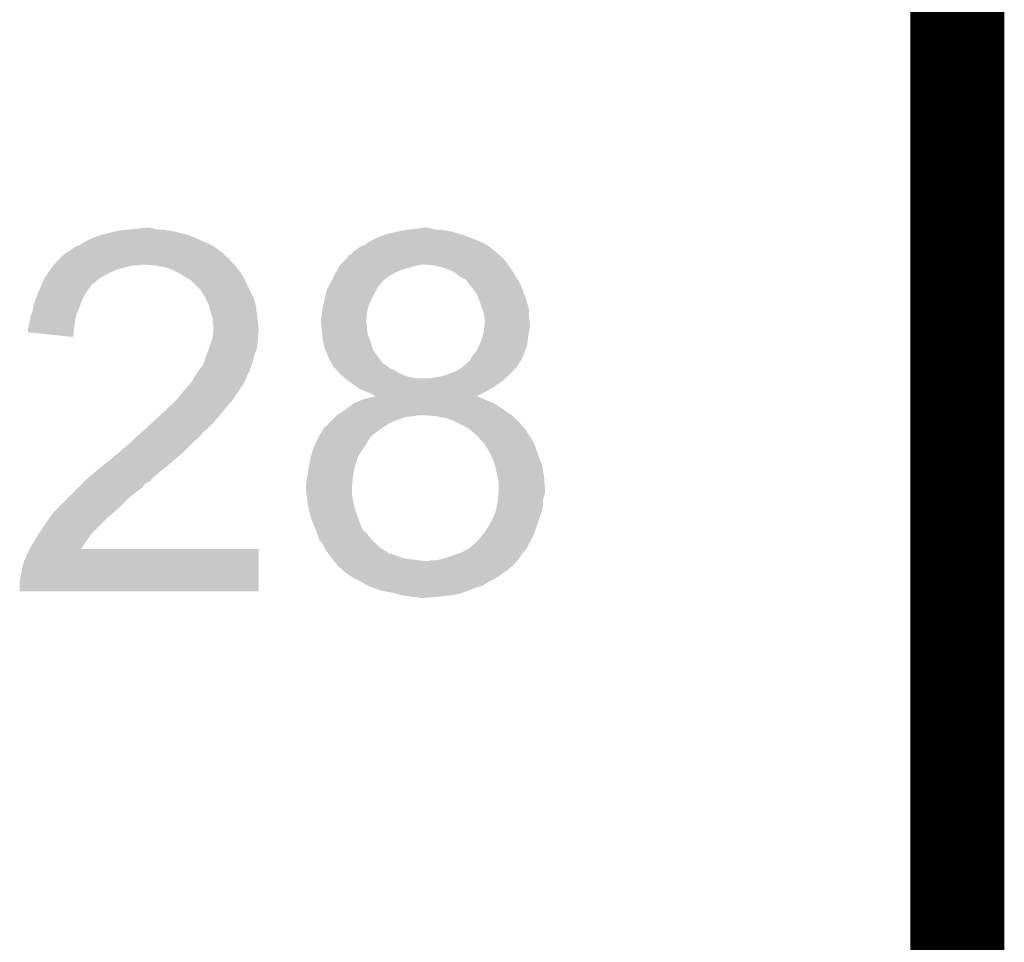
# Model space of a CAD drawing. Extents: x -4 to 126, y -8 to 66.
# Tile 248 of 256: x 123.23 to 125.89, y 33.92 to 36.41. Entities that reach past the tile are written whole.
import ezdxf

# ---------------------------------------------------------------- set-up
doc = ezdxf.new("R2010")
doc.units = 0
doc.layers.add('CLICKER_2_FOR_TMPM4L4A_V104_GKO', color=14, linetype='CONTINUOUS')
doc.layers.add('CLICKER_2_FOR_TMPM4L4A_V104_GTO', color=11, linetype='CONTINUOUS')

msp = doc.modelspace()

# ---------------------------------------------------------------- linework, layer by layer
at = {"layer": 'CLICKER_2_FOR_TMPM4L4A_V104_GKO', "const_width": 0.254}
msp.add_lwpolyline([(125.76302, -3.95986), (125.76302, 61.83376)], dxfattribs=at)
at = {"layer": 'CLICKER_2_FOR_TMPM4L4A_V104_GTO'}
for points in [[(123.499882, 35.8394), (123.52274, 35.84194), (123.637042, 35.8394), (123.621802, 35.84194)], [(123.52274, 35.84194), (123.54814, 35.84448), (123.606562, 35.84194), (123.5964, 35.84448)], [(123.54814, 35.84448), (123.571002, 35.84702), (123.5964, 35.84448), (123.586242, 35.84702)], [(124.26696, 35.8394), (124.27966, 35.84194), (124.3838, 35.8394), (124.371102, 35.84194)], [(124.27966, 35.84194), (124.30252, 35.84448), (124.358402, 35.84194), (124.345702, 35.84448)], [(124.30252, 35.84448), (124.325362, 35.847018), (124.345702, 35.84448), (124.338082, 35.847018)], [(124.325362, 35.847018), (124.325382, 35.84702), (124.338082, 35.847018), (124.325382, 35.84702)], [(123.40844, 35.80892), (123.42368, 35.81654), (123.73187, 35.80892), (123.71409, 35.81654)], [(123.42368, 35.81654), (123.44146, 35.824162), (123.71409, 35.81654), (123.696304, 35.824162)], [(123.44146, 35.824162), (123.450346, 35.8267), (123.696304, 35.824162), (123.690382, 35.8267)], [(123.450346, 35.8267), (123.45924, 35.82924), (123.690382, 35.8267), (123.680858, 35.82924)], [(123.45924, 35.82924), (123.48972, 35.83686), (123.680858, 35.82924), (123.65228, 35.83686)], [(123.48972, 35.83686), (123.499882, 35.8394), (123.65228, 35.83686), (123.637042, 35.8394)], [(124.185682, 35.814), (124.206002, 35.82416), (124.46508, 35.814), (124.43867, 35.82416)], [(124.206002, 35.82416), (124.21363, 35.826702), (124.43867, 35.82416), (124.43206, 35.826702)], [(124.21363, 35.826702), (124.22124, 35.829238), (124.43206, 35.826702), (124.423818, 35.829238)], [(124.22124, 35.829238), (124.24156, 35.83432), (124.423818, 35.829238), (124.4073, 35.83432)], [(124.24156, 35.83432), (124.25426, 35.83686), (124.4073, 35.83432), (124.399042, 35.83686)], [(124.25426, 35.83686), (124.26696, 35.8394), (124.399042, 35.83686), (124.3838, 35.8394)], [(123.361446, 35.780978), (123.37288, 35.7886), (123.779282, 35.780978), (123.768614, 35.7886)], [(123.37288, 35.7886), (123.379652, 35.79368), (123.768614, 35.7886), (123.761502, 35.79368)], [(123.379652, 35.79368), (123.38304, 35.79622), (123.761502, 35.79368), (123.757058, 35.79622)], [(123.38304, 35.79622), (123.395742, 35.8013), (123.757058, 35.79622), (123.748168, 35.8013)], [(123.395742, 35.8013), (123.399974, 35.80384), (123.748168, 35.8013), (123.743722, 35.80384)], [(123.399974, 35.80384), (123.40844, 35.80892), (123.743722, 35.80384), (123.73187, 35.80892)], [(124.13488, 35.78352), (124.1425, 35.7886), (124.51588, 35.78352), (124.509784, 35.7886)], [(124.1425, 35.7886), (124.15266, 35.79622), (124.509784, 35.7886), (124.500638, 35.79622)], [(124.15266, 35.79622), (124.165362, 35.801302), (124.500638, 35.79622), (124.491748, 35.801302)], [(124.165362, 35.801302), (124.172134, 35.80638), (124.491748, 35.801302), (124.482862, 35.80638)], [(124.172134, 35.80638), (124.175522, 35.80892), (124.482862, 35.80638), (124.476936, 35.80892)], [(124.175522, 35.80892), (124.185682, 35.814), (124.476936, 35.80892), (124.46508, 35.814)], [(123.33478, 35.75812), (123.339856, 35.763196), (123.802142, 35.75812), (123.799602, 35.763196)], [(123.339856, 35.763196), (123.342394, 35.765734), (123.799602, 35.763196), (123.797066, 35.765734)], [(123.342394, 35.765734), (123.3424, 35.76574), (123.797066, 35.765734), (123.794526, 35.76574)], [(123.3424, 35.76574), (123.352564, 35.775902), (123.794526, 35.76574), (123.78436, 35.775902)], [(123.352564, 35.775902), (123.357642, 35.778442), (123.78436, 35.775902), (123.78182, 35.778442)], [(123.357642, 35.778442), (123.361446, 35.780978), (123.78182, 35.778442), (123.779282, 35.780978)], [(124.10948, 35.75812), (124.12007, 35.770822), (124.54382, 35.75812), (124.531118, 35.770822)], [(124.12007, 35.770822), (124.122188, 35.77336), (124.531118, 35.770822), (124.528074, 35.77336)], [(124.122188, 35.77336), (124.124726, 35.773366), (124.528074, 35.77336), (124.528066, 35.773366)], [(124.124726, 35.773366), (124.13488, 35.78352), (124.528066, 35.773366), (124.51588, 35.78352)], [(123.30938, 35.7251), (123.316636, 35.73526), (123.47448, 35.7251), (123.497338, 35.73526)], [(123.316636, 35.73526), (123.32208, 35.74288), (123.497338, 35.73526), (123.527818, 35.74288)], [(123.32208, 35.74288), (123.324196, 35.74542), (123.527818, 35.74288), (123.537978, 35.74542)], [(123.324196, 35.74542), (123.32631, 35.747958), (123.555756, 35.74542), (123.560836, 35.747958)], [(123.32631, 35.747958), (123.326312, 35.74796), (123.560836, 35.747958), (123.568462, 35.74796)], [(123.326312, 35.74796), (123.334778, 35.758118), (123.8123, 35.74796), (123.802144, 35.758118)], [(123.334778, 35.758118), (123.33478, 35.75812), (123.802144, 35.758118), (123.802142, 35.75812)], [(123.598942, 35.74542), (123.568462, 35.74796), (123.81484, 35.74542), (123.8123, 35.74796)], [(123.598954, 35.745418), (123.598942, 35.74542), (123.81484, 35.745418), (123.81484, 35.74542)], [(123.626878, 35.74034), (123.598954, 35.745418), (123.81865, 35.74034), (123.81484, 35.745418)], [(123.6472, 35.73272), (123.626878, 35.74034), (123.824366, 35.73272), (123.81865, 35.74034)], [(124.08662, 35.72764), (124.090974, 35.735258), (124.24918, 35.72764), (124.269498, 35.735258)], [(124.090974, 35.735258), (124.096782, 35.74542), (124.269498, 35.735258), (124.305058, 35.74542)], [(124.096782, 35.74542), (124.09932, 35.74796), (124.305058, 35.74542), (124.317762, 35.74796)], [(124.09932, 35.74796), (124.10186, 35.7505), (124.550806, 35.74796), (124.5489, 35.7505)], [(124.10186, 35.7505), (124.10948, 35.75812), (124.5489, 35.7505), (124.54382, 35.75812)], [(124.35078, 35.74542), (124.32792, 35.74796), (124.55271, 35.74542), (124.550806, 35.74796)], [(124.373634, 35.74034), (124.35078, 35.74542), (124.55652, 35.74034), (124.55271, 35.74542)], [(124.373642, 35.740338), (124.373634, 35.74034), (124.556522, 35.740338), (124.55652, 35.74034)], [(124.39396, 35.73272), (124.373642, 35.740338), (124.561284, 35.73272), (124.556522, 35.740338)], [(123.292688, 35.694618), (123.299222, 35.709862), (123.42876, 35.694618), (123.448358, 35.709862)], [(123.299222, 35.709862), (123.300912, 35.7124), (123.448358, 35.709862), (123.451622, 35.7124)], [(123.300912, 35.7124), (123.30938, 35.7251), (123.451622, 35.7124), (123.47448, 35.7251)], [(123.662444, 35.725098), (123.6472, 35.73272), (123.830082, 35.725098), (123.824366, 35.73272)], [(123.667518, 35.72256), (123.662444, 35.725098), (123.831606, 35.72256), (123.830082, 35.725098)], [(123.682758, 35.712402), (123.667518, 35.72256), (123.8377, 35.712402), (123.831606, 35.72256)], [(123.682762, 35.7124), (123.682758, 35.712402), (123.8377, 35.7124), (123.8377, 35.712402)], [(123.692916, 35.707322), (123.682762, 35.7124), (123.84024, 35.707322), (123.8377, 35.7124)], [(124.073458, 35.702244), (124.079, 35.7124), (124.211088, 35.702244), (124.224626, 35.7124)], [(124.079, 35.7124), (124.08154, 35.717482), (124.224626, 35.7124), (124.231402, 35.717482)], [(124.08154, 35.717482), (124.08662, 35.727638), (124.231402, 35.717482), (124.249176, 35.727638)], [(124.08662, 35.727638), (124.08662, 35.72764), (124.249176, 35.727638), (124.24918, 35.72764)], [(124.4092, 35.7251), (124.39396, 35.73272), (124.566046, 35.7251), (124.561284, 35.73272)], [(124.41555, 35.72002), (124.4092, 35.7251), (124.56922, 35.72002), (124.566046, 35.7251)], [(124.421902, 35.714938), (124.41555, 35.72002), (124.57227, 35.714938), (124.56922, 35.72002)], [(124.432062, 35.709858), (124.421902, 35.714938), (124.575318, 35.709858), (124.57227, 35.714938)], [(124.43968, 35.70477), (124.432062, 35.709858), (124.578372, 35.70477), (124.575318, 35.709858)], [(123.28398, 35.6743), (123.288334, 35.68446), (123.413518, 35.6743), (123.42114, 35.68446)], [(123.288334, 35.68446), (123.2916, 35.69208), (123.42114, 35.68446), (123.42622, 35.69208)], [(123.2916, 35.69208), (123.292688, 35.694618), (123.42622, 35.69208), (123.42876, 35.694618)], [(123.71324, 35.687), (123.692916, 35.707322), (123.8504, 35.687), (123.84024, 35.707322)], [(123.720858, 35.679382), (123.71324, 35.687), (123.853918, 35.679382), (123.8504, 35.687)], [(124.060294, 35.671758), (124.063758, 35.68446), (124.19076, 35.671758), (124.19838, 35.68446)], [(124.063758, 35.68446), (124.06376, 35.684462), (124.19838, 35.68446), (124.19838, 35.684462)], [(124.06376, 35.684462), (124.0693, 35.69462), (124.19838, 35.684462), (124.206002, 35.69462)], [(124.0693, 35.69462), (124.072074, 35.699706), (124.206002, 35.69462), (124.21108, 35.699706)], [(124.072074, 35.699706), (124.073458, 35.702244), (124.21108, 35.699706), (124.211088, 35.702244)], [(124.439684, 35.702234), (124.43968, 35.70477), (124.579894, 35.702234), (124.578372, 35.70477)], [(124.44621, 35.694622), (124.439684, 35.702234), (124.58446, 35.694622), (124.579894, 35.702234)], [(124.45492, 35.684462), (124.44621, 35.694622), (124.588368, 35.684462), (124.58446, 35.694622)], [(124.46762, 35.66668), (124.45492, 35.684462), (124.595208, 35.66668), (124.588368, 35.684462)], [(123.271282, 35.641282), (123.277142, 35.65652), (123.397644, 35.641282), (123.40336, 35.65652)], [(123.277142, 35.65652), (123.283978, 35.674298), (123.40336, 35.65652), (123.413518, 35.674298)], [(123.283978, 35.674298), (123.28398, 35.6743), (123.413518, 35.674298), (123.413518, 35.6743)], [(123.73356, 35.659058), (123.720858, 35.679382), (123.8633, 35.659058), (123.853918, 35.679382)], [(123.7361, 35.65398), (123.73356, 35.659058), (123.865642, 35.65398), (123.8633, 35.659058)], [(124.052584, 35.638742), (124.05614, 35.65652), (124.175522, 35.638742), (124.18314, 35.65652)], [(124.05614, 35.65652), (124.060294, 35.671758), (124.18314, 35.65652), (124.19076, 35.671758)], [(124.469526, 35.661602), (124.46762, 35.66668), (124.59716, 35.661602), (124.595208, 35.66668)], [(124.47524, 35.64636), (124.469526, 35.661602), (124.60185, 35.64636), (124.59716, 35.661602)], [(123.26874, 35.62604), (123.270434, 35.6362), (123.391676, 35.62604), (123.39574, 35.6362)], [(123.270434, 35.6362), (123.271282, 35.641282), (123.39574, 35.6362), (123.397644, 35.641282)], [(123.74372, 35.638742), (123.7361, 35.65398), (123.869994, 35.638742), (123.865642, 35.65398)], [(123.744358, 35.636198), (123.74372, 35.638742), (123.87072, 35.636198), (123.869994, 35.638742)], [(123.748802, 35.61842), (123.744358, 35.636198), (123.872944, 35.61842), (123.87072, 35.636198)], [(124.04852, 35.620962), (124.05106, 35.63112), (124.171074, 35.620962), (124.173614, 35.63112)], [(124.05106, 35.63112), (124.052584, 35.638742), (124.173614, 35.63112), (124.175522, 35.638742)], [(124.481168, 35.628576), (124.47524, 35.64636), (124.60732, 35.628576), (124.60185, 35.64636)], [(124.4854, 35.615878), (124.481168, 35.628576), (124.60732, 35.615878), (124.60732, 35.628576)], [(123.25858, 35.585402), (123.26366, 35.610798), (123.38096, 35.585402), (123.38558, 35.610798)], [(123.26366, 35.610798), (123.263662, 35.6108), (123.38558, 35.610798), (123.38558, 35.6108)], [(123.263662, 35.6108), (123.26874, 35.62604), (123.38558, 35.6108), (123.391676, 35.62604)], [(123.753878, 35.603182), (123.748802, 35.61842), (123.874848, 35.603182), (123.872944, 35.61842)], [(123.75388, 35.590482), (123.753878, 35.603182), (123.876436, 35.590482), (123.874848, 35.603182)], [(124.04598, 35.59556), (124.045982, 35.603182), (124.1679, 35.59556), (124.168746, 35.603182)], [(124.045982, 35.603182), (124.04852, 35.610804), (124.168746, 35.603182), (124.169592, 35.610804)], [(124.04852, 35.61842), (124.04852, 35.620962), (124.17044, 35.61842), (124.171074, 35.620962)], [(124.04852, 35.610804), (124.04852, 35.61842), (124.169592, 35.610804), (124.17044, 35.61842)], [(124.486924, 35.60826), (124.4854, 35.615878), (124.60732, 35.60826), (124.60732, 35.615878)], [(124.48794, 35.603178), (124.486924, 35.60826), (124.608046, 35.603178), (124.60732, 35.60826)], [(124.48794, 35.59048), (124.48794, 35.603178), (124.60986, 35.59048), (124.608046, 35.603178)], [(123.25604, 35.5651), (123.256042, 35.577782), (123.379006, 35.5651), (123.380072, 35.577782)], [(123.256042, 35.577782), (123.257734, 35.582862), (123.380072, 35.577782), (123.3805, 35.582862)], [(123.257734, 35.582862), (123.25858, 35.585402), (123.3805, 35.582862), (123.38096, 35.585402)], [(123.75642, 35.580322), (123.75388, 35.590482), (123.877706, 35.580322), (123.876436, 35.590482)], [(123.755148, 35.565078), (123.756164, 35.575238), (123.87834, 35.565078), (123.87834, 35.575238)], [(123.756164, 35.575238), (123.75642, 35.577778), (123.87834, 35.575238), (123.878024, 35.577778)], [(123.75642, 35.577778), (123.75642, 35.580322), (123.878024, 35.577778), (123.877706, 35.580322)], [(124.04598, 35.593024), (124.04598, 35.59556), (124.1679, 35.593024), (124.1679, 35.59556)], [(124.04598, 35.593018), (124.04598, 35.593024), (124.167902, 35.593018), (124.1679, 35.593024)], [(124.046742, 35.585402), (124.04598, 35.593018), (124.170438, 35.585402), (124.167902, 35.593018)], [(124.048012, 35.572702), (124.046742, 35.585402), (124.17044, 35.572702), (124.170438, 35.585402)], [(124.4854, 35.56762), (124.486528, 35.577778), (124.607828, 35.56762), (124.60986, 35.577778)], [(124.486528, 35.577778), (124.487938, 35.590478), (124.60986, 35.577778), (124.60986, 35.590478)], [(124.487938, 35.590478), (124.48794, 35.59048), (124.60986, 35.590478), (124.60986, 35.59048)], [(123.377938, 35.552382), (123.25604, 35.5651), (123.377938, 35.552382), (123.379006, 35.5651)], [(123.75007, 35.53968), (123.75388, 35.552382), (123.8758, 35.53968), (123.8758, 35.552382)], [(123.75388, 35.552382), (123.754132, 35.554918), (123.8758, 35.552382), (123.8758, 35.554918)], [(123.754132, 35.554918), (123.755148, 35.565078), (123.8758, 35.554918), (123.87834, 35.565078)], [(124.04852, 35.56762), (124.048012, 35.572702), (124.171288, 35.56762), (124.17044, 35.572702)], [(124.04965, 35.557462), (124.04852, 35.56762), (124.17298, 35.557462), (124.171288, 35.56762)], [(124.05106, 35.544762), (124.04965, 35.557462), (124.178422, 35.544762), (124.17298, 35.557462)], [(124.480318, 35.547298), (124.480952, 35.54984), (124.604462, 35.547298), (124.60478, 35.54984)], [(124.480952, 35.54984), (124.484764, 35.56508), (124.60478, 35.54984), (124.60732, 35.56508)], [(124.484764, 35.56508), (124.4854, 35.56762), (124.60732, 35.56508), (124.607828, 35.56762)], [(123.744226, 35.521896), (123.74626, 35.526978), (123.873258, 35.521896), (123.873984, 35.526978)], [(123.74626, 35.526978), (123.75007, 35.53968), (123.873984, 35.526978), (123.8758, 35.53968)], [(124.05219, 35.539682), (124.05106, 35.544762), (124.180598, 35.539682), (124.178422, 35.544762)], [(124.05614, 35.521902), (124.05219, 35.539682), (124.185044, 35.521902), (124.180598, 35.539682)], [(124.46508, 35.51428), (124.472698, 35.529516), (124.596524, 35.51428), (124.602238, 35.529516)], [(124.472698, 35.529516), (124.4727, 35.52952), (124.602238, 35.529516), (124.602238, 35.52952)], [(124.4727, 35.52952), (124.480318, 35.547298), (124.602238, 35.52952), (124.604462, 35.547298)], [(123.729326, 35.481262), (123.736098, 35.501578), (123.86056, 35.481262), (123.86564, 35.501578)], [(123.736098, 35.501578), (123.7361, 35.50158), (123.86564, 35.501578), (123.86564, 35.50158)], [(123.7361, 35.50158), (123.744226, 35.521896), (123.86564, 35.50158), (123.873258, 35.521896)], [(124.05723, 35.519362), (124.05614, 35.521902), (124.185678, 35.519362), (124.185044, 35.521902)], [(124.06376, 35.50412), (124.05723, 35.519362), (124.196566, 35.50412), (124.185678, 35.519362)], [(124.06884, 35.491418), (124.06376, 35.50412), (124.20564, 35.491418), (124.196566, 35.50412)], [(124.449838, 35.49142), (124.454918, 35.501578), (124.586998, 35.49142), (124.591352, 35.501578)], [(124.454918, 35.501578), (124.461014, 35.5092), (124.591352, 35.501578), (124.59462, 35.5092)], [(124.461014, 35.5092), (124.46508, 35.51428), (124.59462, 35.5092), (124.596524, 35.51428)], [(123.71578, 35.46094), (123.72848, 35.478722), (123.853782, 35.46094), (123.859712, 35.478722)], [(123.72848, 35.478722), (123.729326, 35.481262), (123.859712, 35.478722), (123.86056, 35.481262)], [(124.073412, 35.4838), (124.06884, 35.491418), (124.21108, 35.4838), (124.20564, 35.491418)], [(124.074934, 35.481262), (124.073412, 35.4838), (124.213618, 35.481262), (124.21108, 35.4838)], [(124.07646, 35.478718), (124.074934, 35.481262), (124.217434, 35.478718), (124.213618, 35.481262)], [(124.07773, 35.47618), (124.07646, 35.478718), (124.22124, 35.47618), (124.217434, 35.478718)], [(124.078998, 35.473644), (124.07773, 35.47618), (124.224622, 35.473644), (124.22124, 35.47618)], [(124.081542, 35.4711), (124.078998, 35.473644), (124.228014, 35.4711), (124.224622, 35.473644)], [(124.083718, 35.468562), (124.081542, 35.4711), (124.231398, 35.468562), (124.228014, 35.4711)], [(124.424438, 35.468558), (124.4274, 35.471098), (124.571758, 35.468558), (124.574298, 35.471098)], [(124.4274, 35.471098), (124.44222, 35.4838), (124.574298, 35.471098), (124.582234, 35.4838)], [(124.44222, 35.4838), (124.449838, 35.49142), (124.582234, 35.4838), (124.586998, 35.49142)], [(123.70181, 35.43808), (123.705622, 35.445702), (123.84278, 35.43808), (123.845828, 35.445702)], [(123.705622, 35.445702), (123.709006, 35.45078), (123.845828, 35.445702), (123.84786, 35.45078)], [(123.709006, 35.45078), (123.71239, 35.455856), (123.84786, 35.45078), (123.850398, 35.455856)], [(123.71239, 35.455856), (123.714084, 35.458398), (123.850398, 35.455856), (123.852936, 35.458398)], [(123.714084, 35.458398), (123.71578, 35.46094), (123.852936, 35.458398), (123.853782, 35.46094)], [(124.088072, 35.46348), (124.083718, 35.468562), (124.2441, 35.46348), (124.231398, 35.468562)], [(124.096778, 35.453322), (124.088072, 35.46348), (124.259338, 35.453322), (124.2441, 35.46348)], [(124.096778, 35.45332), (124.096778, 35.453322), (124.259344, 35.45332), (124.259338, 35.453322)], [(124.105668, 35.445702), (124.096778, 35.45332), (124.279658, 35.445702), (124.259344, 35.45332)], [(124.111598, 35.44062), (124.105668, 35.445702), (124.302518, 35.44062), (124.279658, 35.445702)], [(124.338078, 35.44062), (124.350782, 35.44316), (124.543312, 35.44062), (124.54636, 35.44316)], [(124.350782, 35.44316), (124.368558, 35.4457), (124.54636, 35.44316), (124.5489, 35.4457)], [(124.368558, 35.4457), (124.386342, 35.450782), (124.5489, 35.4457), (124.553982, 35.450782)], [(124.386342, 35.450782), (124.40666, 35.4584), (124.553982, 35.450782), (124.5616, 35.4584)], [(124.40666, 35.4584), (124.424438, 35.468558), (124.5616, 35.4584), (124.571758, 35.468558)], [(123.674716, 35.40506), (123.689532, 35.42284), (123.82246, 35.40506), (123.835158, 35.42284)], [(123.689532, 35.42284), (123.697998, 35.432998), (123.835158, 35.42284), (123.840238, 35.432998)], [(123.697998, 35.432998), (123.700542, 35.435544), (123.840238, 35.432998), (123.84151, 35.435544)], [(123.700542, 35.435544), (123.70181, 35.43808), (123.84151, 35.435544), (123.84278, 35.43808)], [(124.11456, 35.43808), (124.111598, 35.44062), (124.540264, 35.43808), (124.543312, 35.44062)], [(124.12523, 35.43046), (124.11456, 35.43808), (124.53112, 35.43046), (124.540264, 35.43808)], [(124.143012, 35.417758), (124.12523, 35.43046), (124.51334, 35.417758), (124.53112, 35.43046)], [(124.150118, 35.412682), (124.143012, 35.417758), (124.5042, 35.412682), (124.51334, 35.417758)], [(123.65736, 35.38474), (123.6726, 35.40252), (123.80976, 35.38474), (123.820872, 35.40252)], [(123.6726, 35.40252), (123.674716, 35.40506), (123.820872, 35.40252), (123.82246, 35.40506)], [(124.1679, 35.40506), (124.150118, 35.412682), (124.49048, 35.40506), (124.5042, 35.412682)], [(124.1806, 35.39998), (124.1679, 35.40506), (124.480356, 35.39998), (124.49048, 35.40506)], [(124.171224, 35.38728), (124.193098, 35.392358), (124.48032, 35.38728), (124.470164, 35.392358)], [(124.190746, 35.394906), (124.1806, 35.39998), (124.470244, 35.394906), (124.480356, 35.39998)], [(124.19076, 35.392382), (124.190746, 35.394906), (124.465214, 35.392382), (124.470244, 35.394906)], [(124.193108, 35.39236), (124.19076, 35.392382), (124.465172, 35.39236), (124.465214, 35.392382)], [(124.193098, 35.392358), (124.193108, 35.39236), (124.470164, 35.392358), (124.465172, 35.39236)], [(123.60949, 35.33902), (123.636844, 35.36442), (123.77166, 35.33902), (123.79198, 35.36442)], [(123.636844, 35.36442), (123.63958, 35.36696), (123.79198, 35.36442), (123.794202, 35.36696)], [(123.63958, 35.36696), (123.657358, 35.384738), (123.794202, 35.36696), (123.80976, 35.384738)], [(123.657358, 35.384738), (123.65736, 35.38474), (123.80976, 35.384738), (123.80976, 35.38474)], [(124.10948, 35.35426), (124.132338, 35.372038), (124.54255, 35.35426), (124.515882, 35.372038)], [(124.132338, 35.372038), (124.132342, 35.37204), (124.515882, 35.372038), (124.515878, 35.37204)], [(124.132342, 35.37204), (124.160282, 35.38474), (124.515878, 35.37204), (124.486248, 35.38474)], [(124.160282, 35.38474), (124.171224, 35.38728), (124.486248, 35.38474), (124.48032, 35.38728)], [(123.598548, 35.32886), (123.60949, 35.33902), (123.7615, 35.32886), (123.77166, 35.33902)], [(124.07646, 35.32886), (124.08408, 35.33648), (124.25172, 35.32886), (124.274582, 35.33648)], [(124.08408, 35.33648), (124.08662, 35.33902), (124.274582, 35.33648), (124.2949, 35.33902)], [(124.08662, 35.33902), (124.089162, 35.34156), (124.2949, 35.33902), (124.310142, 35.34156)], [(124.089162, 35.34156), (124.10948, 35.35426), (124.5616, 35.34156), (124.54255, 35.35426)], [(124.322868, 35.341558), (124.32284, 35.34156), (124.561602, 35.341558), (124.5616, 35.34156)], [(124.355862, 35.33902), (124.322868, 35.341558), (124.56414, 35.33902), (124.561602, 35.341558)], [(124.383802, 35.333938), (124.355862, 35.33902), (124.569222, 35.333938), (124.56414, 35.33902)], [(123.573928, 35.305998), (123.59034, 35.321238), (123.741178, 35.305998), (123.756418, 35.321238)], [(123.59034, 35.321238), (123.598548, 35.32886), (123.756418, 35.321238), (123.7615, 35.32886)], [(124.056146, 35.308546), (124.0663, 35.3187), (124.213628, 35.308546), (124.22886, 35.3187)], [(124.0663, 35.3187), (124.07646, 35.32886), (124.22886, 35.3187), (124.25172, 35.32886)], [(124.4092, 35.32378), (124.383802, 35.333938), (124.57938, 35.32378), (124.569222, 35.333938)], [(124.41428, 35.32124), (124.4092, 35.32378), (124.58192, 35.32124), (124.57938, 35.32378)], [(124.429518, 35.31362), (124.41428, 35.32124), (124.588692, 35.31362), (124.58192, 35.32124)], [(124.447298, 35.30346), (124.429518, 35.31362), (124.597722, 35.30346), (124.588692, 35.31362)], [(123.535442, 35.270442), (123.548138, 35.283138), (123.703082, 35.270442), (123.718318, 35.283138)], [(123.548138, 35.283138), (123.55068, 35.28568), (123.718318, 35.283138), (123.72035, 35.28568)], [(123.55068, 35.28568), (123.56253, 35.295838), (123.72035, 35.28568), (123.728478, 35.295838)], [(123.56253, 35.295838), (123.56846, 35.30092), (123.728478, 35.295838), (123.73483, 35.30092)], [(123.56846, 35.30092), (123.573928, 35.305998), (123.73483, 35.30092), (123.741178, 35.305998)], [(124.03836, 35.2806), (124.039884, 35.283142), (124.178906, 35.2806), (124.180602, 35.283142)], [(124.039884, 35.283142), (124.041406, 35.28568), (124.180602, 35.283142), (124.183142, 35.28568)], [(124.041406, 35.28568), (124.052072, 35.30346), (124.183142, 35.28568), (124.206, 35.30346)], [(124.052072, 35.30346), (124.0536, 35.306004), (124.206, 35.30346), (124.209816, 35.306004)], [(124.0536, 35.306004), (124.053622, 35.30854), (124.209816, 35.306004), (124.21362, 35.30854)], [(124.053622, 35.30854), (124.056146, 35.308546), (124.21362, 35.30854), (124.213628, 35.308546)], [(124.453658, 35.298374), (124.447298, 35.30346), (124.60224, 35.298374), (124.597722, 35.30346)], [(124.456834, 35.295834), (124.453658, 35.298374), (124.602244, 35.295834), (124.60224, 35.298374)], [(124.46, 35.2933), (124.456834, 35.295834), (124.603934, 35.2933), (124.602244, 35.295834)], [(124.46762, 35.28568), (124.46, 35.2933), (124.609014, 35.28568), (124.603934, 35.2933)], [(124.47891, 35.27298), (124.46762, 35.28568), (124.61748, 35.27298), (124.609014, 35.28568)], [(123.507502, 35.247582), (123.5202, 35.25774), (123.680222, 35.247582), (123.69038, 35.25774)], [(123.5202, 35.25774), (123.535438, 35.270438), (123.69038, 35.25774), (123.703078, 35.270438)], [(123.535438, 35.270438), (123.535442, 35.270442), (123.703078, 35.270438), (123.703082, 35.270442)], [(124.02566, 35.25266), (124.030276, 35.262818), (124.161126, 35.25266), (124.1679, 35.262818)], [(124.030276, 35.262818), (124.03605, 35.27552), (124.1679, 35.262818), (124.175518, 35.27552)], [(124.03605, 35.27552), (124.03836, 35.2806), (124.175518, 35.27552), (124.178906, 35.2806)], [(124.487942, 35.262818), (124.47891, 35.27298), (124.621836, 35.262818), (124.61748, 35.27298)], [(124.492514, 35.2552), (124.487942, 35.262818), (124.6251, 35.2552), (124.621836, 35.262818)], [(123.4821, 35.22472), (123.48972, 35.23234), (123.65482, 35.22472), (123.66371, 35.23234)], [(123.48972, 35.23234), (123.497342, 35.237422), (123.66371, 35.23234), (123.669638, 35.237422)], [(123.497342, 35.237422), (123.49988, 35.23996), (123.669638, 35.237422), (123.6726, 35.23996)], [(123.49988, 35.23996), (123.507502, 35.247582), (123.6726, 35.23996), (123.680222, 35.247582)], [(124.01804, 35.227262), (124.024136, 35.24758), (124.145042, 35.227262), (124.15774, 35.24758)], [(124.024136, 35.24758), (124.02566, 35.25266), (124.15774, 35.24758), (124.161126, 35.25266)], [(124.50318, 35.237418), (124.492514, 35.2552), (124.631028, 35.237418), (124.6251, 35.2552)], [(124.505438, 35.23234), (124.50318, 35.237418), (124.63272, 35.23234), (124.631028, 35.237418)], [(124.513342, 35.214558), (124.505438, 35.23234), (124.639834, 35.214558), (124.63272, 35.23234)], [(123.44654, 35.19678), (123.45947, 35.20694), (123.621438, 35.19678), (123.634502, 35.20694)], [(123.45947, 35.20694), (123.4821, 35.22472), (123.634502, 35.20694), (123.65482, 35.22472)], [(124.01296, 35.20186), (124.01804, 35.22726), (124.13742, 35.20186), (124.14504, 35.22726)], [(124.01804, 35.22726), (124.01804, 35.227262), (124.14504, 35.22726), (124.145042, 35.227262)], [(124.515248, 35.206938), (124.513342, 35.214558), (124.64288, 35.206938), (124.639834, 35.214558)], [(124.51842, 35.19424), (124.515248, 35.206938), (124.644998, 35.19424), (124.64288, 35.206938)], [(123.41352, 35.16884), (123.437534, 35.18916), (123.588782, 35.16884), (123.61164, 35.18916)], [(123.437534, 35.18916), (123.44654, 35.19678), (123.61164, 35.18916), (123.621438, 35.19678)], [(124.00915, 35.176462), (124.01042, 35.181542), (124.13234, 35.176462), (124.133356, 35.181542)], [(124.01042, 35.181542), (124.01296, 35.201858), (124.133356, 35.181542), (124.137418, 35.201858)], [(124.01296, 35.201858), (124.01296, 35.20186), (124.137418, 35.201858), (124.13742, 35.20186)], [(124.522372, 35.176462), (124.51842, 35.19424), (124.64796, 35.176462), (124.644998, 35.19424)], [(123.390658, 35.145978), (123.400818, 35.156138), (123.563378, 35.145978), (123.570998, 35.156138)], [(123.400818, 35.156138), (123.405898, 35.161218), (123.570998, 35.156138), (123.578616, 35.161218)], [(123.405898, 35.161218), (123.40844, 35.16376), (123.578616, 35.161218), (123.586232, 35.16376)], [(123.40844, 35.16376), (123.413516, 35.168836), (123.586232, 35.16376), (123.588778, 35.168836)], [(123.413516, 35.168836), (123.41352, 35.16884), (123.588778, 35.168836), (123.588782, 35.16884)], [(124.00534, 35.145982), (124.005342, 35.156144), (124.1298, 35.145982), (124.130646, 35.156144)], [(124.005342, 35.156144), (124.00788, 35.161224), (124.130646, 35.156144), (124.13107, 35.161224)], [(124.00788, 35.171382), (124.00915, 35.176462), (124.131916, 35.171382), (124.13234, 35.176462)], [(124.00788, 35.161224), (124.00788, 35.171382), (124.13107, 35.161224), (124.131916, 35.171382)], [(124.5235, 35.17138), (124.522372, 35.176462), (124.648352, 35.17138), (124.64796, 35.176462)], [(124.52604, 35.156138), (124.5235, 35.17138), (124.649524, 35.156138), (124.648352, 35.17138)], [(124.52604, 35.143442), (124.52604, 35.156138), (124.6505, 35.143442), (124.649524, 35.156138)], [(123.365258, 35.120578), (123.38304, 35.13836), (123.53036, 35.120578), (123.55322, 35.13836)], [(123.38304, 35.13836), (123.390658, 35.145978), (123.55322, 35.13836), (123.563378, 35.145978)], [(124.005342, 35.14598), (124.00534, 35.145982), (124.1298, 35.14598), (124.1298, 35.145982)], [(124.007316, 35.128202), (124.005342, 35.14598), (124.1298, 35.128202), (124.1298, 35.14598)], [(124.00788, 35.12312), (124.007316, 35.128202), (124.130818, 35.12312), (124.1298, 35.128202)], [(124.524346, 35.12312), (124.52498, 35.130738), (124.647962, 35.12312), (124.650498, 35.130738)], [(124.52498, 35.130738), (124.52604, 35.14344), (124.650498, 35.130738), (124.650498, 35.14344)], [(124.52604, 35.14344), (124.52604, 35.143442), (124.650498, 35.14344), (124.6505, 35.143442)], [(123.324622, 35.079942), (123.3424, 35.09772), (123.487498, 35.079942), (123.5075, 35.09772)], [(123.3424, 35.09772), (123.365258, 35.120578), (123.5075, 35.09772), (123.53036, 35.120578)], [(124.008834, 35.1155), (124.00788, 35.12312), (124.13234, 35.1155), (124.130818, 35.12312)], [(124.01042, 35.1028), (124.008834, 35.1155), (124.134458, 35.1028), (124.13234, 35.1155)], [(124.010986, 35.10026), (124.01042, 35.1028), (124.13488, 35.10026), (124.134458, 35.1028)], [(124.014936, 35.08248), (124.010986, 35.10026), (124.13996, 35.08248), (124.13488, 35.10026)], [(124.518418, 35.085018), (124.521188, 35.100258), (124.642878, 35.085018), (124.64542, 35.100258)], [(124.521188, 35.100258), (124.523498, 35.112958), (124.64542, 35.100258), (124.64542, 35.112958)], [(124.523498, 35.112958), (124.5235, 35.11296), (124.64542, 35.112958), (124.64542, 35.11296)], [(124.5235, 35.11296), (124.524346, 35.12312), (124.64542, 35.11296), (124.647962, 35.12312)], [(123.310396, 35.059622), (123.322842, 35.0774), (123.46432, 35.059622), (123.48464, 35.0774)], [(123.322842, 35.0774), (123.324622, 35.079942), (123.48464, 35.0774), (123.487498, 35.079942)], [(124.0155, 35.07994), (124.014936, 35.08248), (124.140808, 35.07994), (124.13996, 35.08248)], [(124.018676, 35.06724), (124.0155, 35.07994), (124.14504, 35.06724), (124.140808, 35.07994)], [(124.50826, 35.059618), (124.518418, 35.085018), (124.634412, 35.059618), (124.642878, 35.085018)], [(123.288212, 35.026598), (123.30684, 35.05454), (123.4313, 35.026598), (123.459238, 35.05454)], [(123.30684, 35.05454), (123.310396, 35.059622), (123.459238, 35.05454), (123.46432, 35.059622)], [(124.02058, 35.059622), (124.018676, 35.06724), (124.147898, 35.059622), (124.14504, 35.06724)], [(124.026024, 35.04692), (124.02058, 35.059622), (124.15266, 35.04692), (124.147898, 35.059622)], [(124.02929, 35.0393), (124.026024, 35.04692), (124.1552, 35.0393), (124.15266, 35.04692)], [(124.4981, 35.04184), (124.50826, 35.059618), (124.628486, 35.04184), (124.634412, 35.059618)], [(123.27636, 35.00882), (123.288212, 35.026598), (123.417964, 35.00882), (123.4313, 35.026598)], [(124.032556, 35.03168), (124.02929, 35.0393), (124.16028, 35.03168), (124.1552, 35.0393)], [(124.03582, 35.024062), (124.032556, 35.03168), (124.167898, 35.024062), (124.16028, 35.03168)], [(124.036546, 35.02152), (124.03582, 35.024062), (124.17044, 35.02152), (124.167898, 35.024062)], [(124.040174, 35.008822), (124.036546, 35.02152), (124.180598, 35.008822), (124.17044, 35.02152)], [(124.47778, 35.0139), (124.481844, 35.01898), (124.617478, 35.0139), (124.62002, 35.01898)], [(124.481844, 35.01898), (124.48794, 35.0266), (124.62002, 35.01898), (124.622876, 35.0266)], [(124.48794, 35.0266), (124.496406, 35.0393), (124.622876, 35.0266), (124.62764, 35.0393)], [(124.496406, 35.0393), (124.4981, 35.04184), (124.62764, 35.0393), (124.628486, 35.04184)], [(123.260392, 34.98088), (123.274908, 35.00628), (123.398322, 34.98088), (123.41606, 35.00628)], [(123.274908, 35.00628), (123.27636, 35.00882), (123.41606, 35.00628), (123.417964, 35.00882)], [(124.040898, 35.006282), (124.040174, 35.008822), (124.18314, 35.006282), (124.180598, 35.008822)], [(124.05106, 34.99358), (124.040898, 35.006282), (124.195842, 34.99358), (124.18314, 35.006282)], [(124.05614, 34.983422), (124.05106, 34.99358), (124.206, 34.983422), (124.195842, 34.99358)], [(124.447302, 34.983422), (124.47016, 35.00374), (124.60224, 34.983422), (124.612398, 35.00374)], [(124.47016, 35.00374), (124.472698, 35.006278), (124.612398, 35.00374), (124.613668, 35.006278)], [(124.472698, 35.006278), (124.47778, 35.0139), (124.613668, 35.006278), (124.617478, 35.0139)], [(123.25096, 34.96056), (123.25604, 34.973262), (123.878336, 34.96056), (123.878338, 34.973262)], [(123.25604, 34.973262), (123.26038, 34.980858), (123.878338, 34.973262), (123.87834, 34.980858)], [(123.26038, 34.980858), (123.260392, 34.98088), (123.87834, 34.980858), (123.398322, 34.98088)], [(124.05868, 34.978342), (124.05614, 34.983422), (124.21489, 34.978342), (124.206, 34.983422)], [(124.06249, 34.973262), (124.05868, 34.978342), (124.223778, 34.973262), (124.21489, 34.978342)], [(124.064396, 34.970722), (124.06249, 34.973262), (124.22632, 34.970722), (124.223778, 34.973262)], [(124.066302, 34.96818), (124.064396, 34.970722), (124.231398, 34.96818), (124.22632, 34.970722)], [(124.068206, 34.96564), (124.066302, 34.96818), (124.241558, 34.96564), (124.231398, 34.96818)], [(124.072016, 34.96056), (124.068206, 34.96564), (124.25426, 34.96056), (124.241558, 34.96564)], [(124.37872, 34.955482), (124.416816, 34.96818), (124.58047, 34.955482), (124.58954, 34.96818)], [(124.416816, 34.96818), (124.424438, 34.97072), (124.58954, 34.96818), (124.591656, 34.97072)], [(124.424438, 34.97072), (124.447298, 34.983418), (124.591656, 34.97072), (124.602236, 34.983418)], [(124.447298, 34.983418), (124.447302, 34.983422), (124.602236, 34.983418), (124.60224, 34.983422)], [(123.2408, 34.93262), (123.245884, 34.950402), (123.87833, 34.93262), (123.878334, 34.950402)], [(123.245884, 34.950402), (123.24842, 34.952944), (123.878334, 34.950402), (123.878334, 34.952944)], [(123.24842, 34.952944), (123.25096, 34.96056), (123.878334, 34.952944), (123.878336, 34.96056)], [(124.07392, 34.95802), (124.072016, 34.96056), (124.261884, 34.95802), (124.25426, 34.96056)], [(124.075612, 34.955482), (124.07392, 34.95802), (124.269498, 34.955482), (124.261884, 34.95802)], [(124.077308, 34.95294), (124.075612, 34.955482), (124.28728, 34.95294), (124.269498, 34.955482)], [(124.079, 34.9504), (124.077308, 34.95294), (124.3076, 34.9504), (124.28728, 34.95294)], [(124.08154, 34.94786), (124.079, 34.9504), (124.32792, 34.94786), (124.3076, 34.9504)], [(124.086618, 34.94278), (124.08154, 34.94786), (124.570304, 34.94278), (124.57466, 34.94786)], [(124.089158, 34.937704), (124.086618, 34.94278), (124.565952, 34.937704), (124.570304, 34.94278)], [(124.09424, 34.93262), (124.089158, 34.937704), (124.561592, 34.93262), (124.565952, 34.937704)], [(124.335536, 34.94786), (124.343158, 34.950398), (124.57466, 34.94786), (124.576838, 34.950398)], [(124.343158, 34.950398), (124.358398, 34.9504), (124.576838, 34.950398), (124.57684, 34.9504)], [(124.358398, 34.9504), (124.37872, 34.955482), (124.57684, 34.9504), (124.58047, 34.955482)], [(123.23572, 34.90468), (123.23826, 34.91992), (123.878324, 34.90468), (123.878328, 34.91992)], [(123.23826, 34.91992), (123.2408, 34.93262), (123.878328, 34.91992), (123.87833, 34.93262)], [(124.09424, 34.932618), (124.09424, 34.93262), (124.560746, 34.932618), (124.561592, 34.93262)], [(124.094246, 34.932614), (124.09424, 34.932618), (124.559054, 34.932614), (124.560746, 34.932618)], [(124.10313, 34.925), (124.094246, 34.932614), (124.55144, 34.925), (124.559054, 34.932614)], [(124.11202, 34.91738), (124.10313, 34.925), (124.54001, 34.91738), (124.55144, 34.925)], [(124.115578, 34.91484), (124.11202, 34.91738), (124.5362, 34.91484), (124.54001, 34.91738)], [(124.12625, 34.907218), (124.115578, 34.91484), (124.526038, 34.907218), (124.5362, 34.91484)], [(123.23318, 34.891982), (123.23572, 34.90468), (123.878322, 34.891982), (123.878324, 34.90468)], [(123.23318, 34.866602), (123.23318, 34.891982), (123.878318, 34.866602), (123.878322, 34.891982)], [(124.1298, 34.904682), (124.12625, 34.907218), (124.52181, 34.904682), (124.526038, 34.907218)], [(124.139962, 34.8996), (124.1298, 34.904682), (124.51334, 34.8996), (124.52181, 34.904682)], [(124.15012, 34.89452), (124.139962, 34.8996), (124.50318, 34.89452), (124.51334, 34.8996)], [(124.154568, 34.891978), (124.15012, 34.89452), (124.498098, 34.891978), (124.50318, 34.89452)], [(124.167898, 34.88436), (124.154568, 34.891978), (124.486672, 34.88436), (124.498098, 34.891978)], [(124.173832, 34.881818), (124.167898, 34.88436), (124.48286, 34.881818), (124.486672, 34.88436)], [(123.878318, 34.86658), (123.23318, 34.866602), (123.878318, 34.86658), (123.878318, 34.866602)], [(124.18568, 34.87674), (124.173832, 34.881818), (124.46508, 34.87674), (124.48286, 34.881818)], [(124.205998, 34.869122), (124.18568, 34.87674), (124.444764, 34.869122), (124.46508, 34.87674)], [(124.244102, 34.8615), (124.205998, 34.869122), (124.424438, 34.8615), (124.444764, 34.869122)], [(124.261878, 34.85642), (124.244102, 34.8615), (124.401578, 34.85642), (124.424438, 34.8615)], [(124.292358, 34.85134), (124.261878, 34.85642), (124.35586, 34.85134), (124.401578, 34.85642)], [(124.312678, 34.848802), (124.305056, 34.85134), (124.327942, 34.848802), (124.35586, 34.85134)], [(124.327922, 34.8488), (124.312678, 34.848802), (124.327922, 34.8488), (124.327942, 34.848802)]]:
    msp.add_solid(points, dxfattribs=at)

doc.saveas('drawing.dxf')
